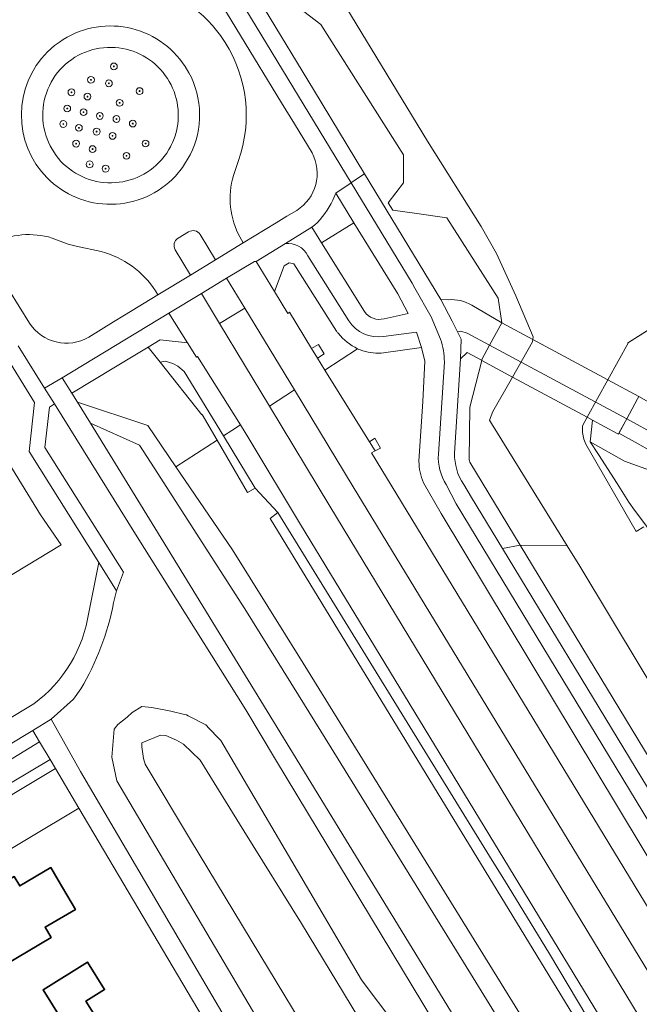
# Model space of a CAD drawing. Extents: x 147051 to 149075, y 463071 to 465537.
# Tile 203 of 229: x 147989 to 148062, y 464520 to 464636. Entities that reach past the tile are written whole.
import ezdxf

# ---------------------------------------------------------------- set-up
doc = ezdxf.new("R2010")
doc.units = 0
doc.header["$LTSCALE"] = 0.5
doc.layers.get('0').update_dxf_attribs({"linetype": 'CONTINUOUS'})
for name, color, linetype, lineweight in [('B-PV-GK-BESCHOEIING-G', 252, 'CONTINUOUS', 18), ('B-PV-GR-BEPLANTING_CULTUUR_BOSPLANTSOEN-GV', 252, 'CONTINUOUS', 18), ('B-PV-GR-BEPLANTING_CULTUUR_HEESTERS-GV', 252, 'CONTINUOUS', 18), ('B-PV-GR-BOOM-S', 252, 'CONTINUOUS', 25), ('B-PV-OG-BEBOUWING-GV', 6, 'CONTINUOUS', 35), ('B-PV-OG-TERREIN_BEGROEID-GV', 252, 'CONTINUOUS', 18), ('B-PV-OG-TERREIN_ERF-GV', 252, 'CONTINUOUS', 18), ('B-PV-OG-WATER_MEER-GV', 252, 'CONTINUOUS', 18), ('B-PV-OG-WATER_SLOOT-GV', 252, 'CONTINUOUS', 18), ('B-PV-VH-GESLOTENVERHARDING-GV', 252, 'CONTINUOUS', 18), ('B-PV-VH-GESLOTENVERHARDING_ASFALT-GV', 252, 'CONTINUOUS', 18), ('B-PV-VH-GESLOTENVERHARDING_BETON-GV', 252, 'CONTINUOUS', 18), ('B-PV-VH-ONVERHARD-GV', 252, 'CONTINUOUS', 18), ('B-PV-VH-OPENVERHARDING_BETONSTRAATSTEEN-GV', 252, 'CONTINUOUS', 18), ('B-PV-VH-OPENVERHARDING_TEGEL-GV', 252, 'CONTINUOUS', 18)]:
    doc.layers.add(name, color=color, linetype=linetype, lineweight=lineweight)
doc.styles.add('NLCS-ISO', font='NLCS-ISO.ttf')

# ---------------------------------------------------------------- blocks, each defined once
blk = doc.blocks.new('SGR-BOOM_GBKN-SO')
at = {"linetype": 'ByBlock', "lineweight": 18}
h = blk.add_hatch(color=0, dxfattribs=at)
h.dxf.hatch_style = 1
edge = h.paths.add_edge_path()
edge.add_arc((0, 0), 0.25, 0, 360)
at = {"color": 0, "linetype": 'ByBlock', "lineweight": 18}
for radius in [2, 0.25]:
    blk.add_circle((0, 0), radius, dxfattribs=at)
at = {"color": 0, "linetype": 'ByBlock', "lineweight": 18, "style": 'NLCS-ISO'}
blk.add_attdef('SOORT', (2.5, 0), '', height=1.5, dxfattribs=at)

msp = doc.modelspace()

# ---------------------------------------------------------------- linework, layer by layer
at = {"layer": 'B-PV-GK-BESCHOEIING-G', "flags": 128}
msp.add_lwpolyline([(148070.168, 464603.985), (148069.438, 464603.521), (148068.708, 464603.057), (148067.059, 464602.008), (148065.41, 464600.958), (148063.278, 464599.601), (148061.147, 464598.244), (148061.025, 464598.167)], dxfattribs=at)
at = {"layer": 'B-PV-GR-BEPLANTING_CULTUUR_BOSPLANTSOEN-GV', "flags": 128}
for points in [[(147962.719, 464531.086), (147963.038, 464529.71), (147993.639, 464548.064), (147993.014, 464549.121)], [(147964.356, 464524.027), (147966.789, 464525.492), (147984.212, 464536.158), (147996.393, 464543.412), (147993.639, 464548.064), (147963.038, 464529.71)]]:
    msp.add_lwpolyline(points, close=True, dxfattribs=at)
at = {"layer": 'B-PV-GR-BEPLANTING_CULTUUR_HEESTERS-GV'}
for points in [[(147998.051, 464632.752, 0.4968538), (147993.249, 464621.006)], [(148008.039, 464623.948, 0.4654257), (147999.791, 464633.011)], [(148007.041, 464621.053, 0.0702262), (148007.899, 464623.159)], [(147993.712, 464620.275, 0.4760432), (148006.129, 464619.766)]]:
    msp.add_lwpolyline(points, format="xyb", dxfattribs=at)
at = {"layer": 'B-PV-GR-BEPLANTING_CULTUUR_HEESTERS-GV', "flags": 128}
for points in [[(147999.791, 464633.011), (147999.766, 464633.01), (147999.289, 464632.976), (147998.814, 464632.913), (147998.051, 464632.752)], [(148007.899, 464623.159), (148008.039, 464623.948)], [(147993.249, 464621.006), (147993.712, 464620.275)], [(148006.129, 464619.766), (148006.743, 464620.562), (148007.007, 464620.995), (148007.027, 464621.03), (148007.041, 464621.053)], [(148088.785, 464574.127), (148060.666, 464584.29), (148056.638, 464586.533), (148057.618, 464585.073), (148059.788, 464581.659), (148061.169, 464579.445), (148061.377, 464579.16), (148061.666, 464578.774), (148064.866, 464574.449)], [(148089.425, 464515.841), (148077.098, 464535.879), (148055.403, 464571.917), (148053.927, 464574.3), (148048.394, 464574.384), (148092.871, 464501.037)]]:
    msp.add_lwpolyline(points, dxfattribs=at)
for points in [[(148089.122, 464574.104), (148090.808, 464571.279), (148093.395, 464572.851), (148093.096, 464573.33), (148093.462, 464573.605), (148092.57, 464575.069), (148077.882, 464580.339), (148070.722, 464582.897), (148066.054, 464584.545), (148064.024, 464585.32), (148061.922, 464586.51), (148060.016, 464587.565), (148059.957, 464587.456), (148059.819, 464587.53), (148056.888, 464589.111), (148056.638, 464586.533), (148060.666, 464584.29), (148088.785, 464574.127), (148089.024, 464574.269)], [(147962.719, 464531.086), (147993.014, 464549.121), (147991.772, 464551.219), (147986.852, 464548.23), (147962.144, 464533.566)]]:
    msp.add_lwpolyline(points, close=True, dxfattribs=at)
at = {"layer": 'B-PV-OG-BEBOUWING-GV', "flags": 128}
for points in [[(147993.953, 464534.926), (147993.081, 464536.399), (147989.439, 464534.244), (147988.789, 464535.343), (147978.929, 464529.508), (147982.163, 464524.043), (147980.476, 464523.045), (147981.248, 464521.74), (147979.525, 464520.721), (147980.773, 464518.612), (147984.646, 464520.903), (147984.186, 464521.681), (147985.48, 464522.447), (147984.955, 464523.334), (147993.126, 464528.17), (147992.416, 464529.369), (147995.99, 464531.484)], [(147992.179, 464508.474), (147995.521, 464510.574), (147996.116, 464509.628), (148001.883, 464513.251), (147997.232, 464520.654), (147999.438, 464522.039), (147997.403, 464525.278), (147992.185, 464522), (147994.404, 464518.47), (147992.27, 464517.129), (147991.838, 464517.379), (147988.071, 464515.012)]]:
    msp.add_lwpolyline(points, close=True, dxfattribs=at)
at = {"layer": 'B-PV-OG-TERREIN_BEGROEID-GV', "flags": 128}
for points in [[(148020.285, 464626.475), (148010.61, 464642.384)], [(148024.897, 464635.724), (148020.908, 464638.795)], [(148020.908, 464638.795), (148024.897, 464635.724), (148034.656, 464620.339), (148034.636, 464617.053), (148032.824, 464614.703), (148033.396, 464613.821), (148036.21, 464613.435), (148039.726, 464612.953), (148045.797, 464603.456), (148046.205, 464600.556), (148049.866, 464598.589), (148049.892, 464598.928), (148047.886, 464603.747), (148045.604, 464608.731), (148043.787, 464611.9), (148037.451, 464621.965), (148027.857, 464637.794)], [(148018.271, 464637.543), (148024.048, 464628.035)], [(148034.656, 464620.339), (148024.897, 464635.724)], [(148013.079, 464634.417), (148013.632, 464633.593)], [(148024.048, 464628.035), (148030.058, 464618.126)], [(148021.781, 464624.013), (148020.285, 464626.475)], [(148023.861, 464620.589), (148021.781, 464624.013)], [(148015.186, 464619.68), (148014.756, 464618.387)], [(148034.636, 464617.053), (148034.656, 464620.339)], [(148030.058, 464618.126), (148039.052, 464603.297)], [(148032.824, 464614.703), (148034.636, 464617.053)], [(148020.91, 464613.117), (148022.056, 464613.812)], [(148033.396, 464613.821), (148032.824, 464614.703)], [(148036.21, 464613.435), (148033.396, 464613.821)], [(148019.633, 464612.342), (148020.91, 464613.117)], [(148039.726, 464612.953), (148036.21, 464613.435)], [(148045.797, 464603.456), (148039.726, 464612.953)], [(148015.746, 464609.983), (148019.633, 464612.342)], [(148028.788, 464612.353), (148024.985, 464609.994)], [(148033.956, 464603.995), (148028.788, 464612.353)], [(147995.136, 464609.841), (147993.249, 464610.555)], [(148015.179, 464611.037), (148015.746, 464609.983)], [(147996.074, 464609.58), (147995.136, 464609.841)], [(147999.034, 464608.953), (147996.074, 464609.58)], [(148024.985, 464609.994), (148030.041, 464601.904)], [(148020.588, 464607.288), (148019.45, 464604.253)], [(148021.185, 464607.652), (148020.588, 464607.288)], [(148021.735, 464607.519), (148021.185, 464607.652)], [(148026.735, 464599.6), (148021.735, 464607.519)], [(147988.148, 464604.471), (147990.583, 464600.514)], [(148001.76, 464601.465), (148005.682, 464603.881)], [(148005.682, 464603.881), (148005.417, 464604.318)], [(148019.45, 464604.253), (148021.015, 464601.685)], [(148035.175, 464601.672), (148033.956, 464603.995)], [(148039.052, 464603.297), (148039.926, 464603.28)], [(148046.205, 464600.556), (148045.797, 464603.456)], [(148069.489, 464589.537), (148083.431, 464590.466), (148082.773, 464591.565), (148075.286, 464595.629), (148075.267, 464595.661), (148073.66, 464598.332), (148072.222, 464600.722), (148071.557, 464600.304), (148069.643, 464603.651), (148068.708, 464603.057), (148065.41, 464600.958), (148061.147, 464598.244), (148058.688, 464593.85), (148062.34, 464591.888), (148062.341, 464591.891), (148064.977, 464590.393)], [(148042.675, 464602.648), (148046.205, 464600.556)], [(148000.467, 464600.668), (148001.76, 464601.465)], [(148021.015, 464601.685), (148021.195, 464601.81)], [(148021.195, 464601.81), (148023.814, 464597.527)], [(148032.341, 464601.045), (148035.175, 464601.672)], [(147997.554, 464598.874), (148000.467, 464600.668)], [(147997.566, 464566.458), (147998.765, 464572.344), (147990.528, 464585.423), (147991.167, 464591.181), (147987.055, 464597.831), (147956.997, 464590.155), (147956.988, 464590.18), (147953.851, 464588.248), (147977.008, 464549.281), (147929.362, 464521.154), (147917.546, 464516)], [(148023.814, 464597.527), (148024.619, 464598.005)], [(148024.619, 464598.005), (148025.303, 464596.924)], [(148029.21, 464597.511), (148025.373, 464595.006)], [(148025.373, 464595.006), (148029.21, 464597.511)], [(148029.374, 464597.437), (148029.21, 464597.511)], [(148029.547, 464597.371), (148029.374, 464597.437)], [(148036.77, 464597.642), (148032.025, 464596.996)], [(148037.146, 464596.036), (148036.77, 464597.642)], [(148025.29, 464596.924), (148024.5, 464596.418)], [(148024.5, 464596.418), (148025.373, 464595.006)], [(148025.303, 464596.924), (148025.29, 464596.924)], [(148041.362, 464596.326), (148040.659, 464585.213)], [(148042.14, 464597.078), (148041.362, 464596.326)], [(148043.813, 464596.165), (148042.14, 464597.078)], [(148036.932, 464591.295), (148037.146, 464596.036)], [(148042.454, 464590.616), (148043.882, 464596.127)], [(148043.882, 464596.127), (148043.813, 464596.165)], [(148025.373, 464595.006), (148030.616, 464586.531)], [(147930.134, 464519.643), (147942.103, 464526.504), (147960.45, 464537.42), (147975.337, 464546.259), (147982.475, 464550.534), (147975.007, 464562.749), (147967.173, 464575.562), (147964.545, 464579.861), (147969.702, 464583.015), (147983.671, 464591.251), (147985.854, 464587.68), (147991.898, 464577.96), (147994.318, 464574.415), (147976.462, 464563.628), (147983.933, 464551.408), (147991.095, 464555.698)], [(147992.947, 464590.64), (147992.38, 464585.884)], [(147993.521, 464591.023), (147992.947, 464590.64)], [(148003.084, 464575.659), (147993.521, 464591.023)], [(148104.932, 464427.677), (148022.806, 464560.494), (148014.486, 464573.814), (148007.832, 464583.595), (148004.518, 464588.467), (147996.229, 464591.23), (147997.766, 464588.731), (148003.541, 464586.154), (148005.25, 464583.501), (148015.958, 464566.898), (148022.286, 464556.731), (148026.127, 464550.498), (148042.825, 464523.406), (148054.465, 464504.52)], [(148036.454, 464584.257), (148036.932, 464591.295)], [(148042.387, 464584.436), (148042.454, 464590.616)], [(148064.866, 464574.449), (148061.666, 464578.774), (148061.377, 464579.16), (148061.169, 464579.445), (148059.788, 464581.659), (148057.618, 464585.073), (148056.638, 464586.533), (148056.888, 464589.111), (148056.277, 464589.441), (148055.727, 464588.436), (148055.724, 464587.647), (148055.88, 464586.873), (148056.121, 464586.276), (148062.057, 464575.981), (148062.94, 464576.543)], [(148069.304, 464499.866), (148022.498, 464576.801), (148016.436, 464586.951), (148015.435, 464588.542), (148014.408, 464587.875), (148013.418, 464587.247), (148017.151, 464581.098), (148019.851, 464578.214), (148045.099, 464537.246), (148046.521, 464534.938), (148051.83, 464526.244), (148056.23, 464518.878)], [(147992.38, 464585.884), (148001.64, 464571.192)], [(148030.616, 464586.531), (148031.27, 464586.976)], [(148031.27, 464586.976), (148031.91, 464585.819)], [(148031.283, 464585.474), (148030.873, 464585.249)], [(148030.873, 464585.249), (148082.687, 464500)], [(148031.91, 464585.819), (148031.283, 464585.474)], [(148042.404, 464584.3), (148042.387, 464584.436)], [(148042.459, 464584.171), (148042.404, 464584.3)], [(148048.394, 464574.384), (148042.459, 464584.171)], [(148039.06, 464578.126), (148036.995, 464581.726)], [(148041.725, 464581.532), (148042.658, 464579.986)], [(148042.658, 464579.986), (148046.308, 464573.968)], [(148056.23, 464518.878), (148051.83, 464526.244), (148046.521, 464534.938), (148045.099, 464537.246), (148019.851, 464578.214), (148018.915, 464577.532), (148066.737, 464499.159)], [(148086.063, 464500), (148039.06, 464578.126)], [(148016.066, 464554.966), (148003.084, 464575.659)], [(148046.308, 464573.968), (148048.394, 464574.384)], [(148001.64, 464571.192), (148000.839, 464568.981)], [(148000.839, 464568.981), (148000.488, 464567.584)], [(147996.632, 464557.449), (147995.754, 464556.224)], [(147995.754, 464556.224), (147993.151, 464553.869)], [(148033.497, 464518.106), (148029.771, 464523.059), (148029.69, 464523.197), (148021.091, 464537.843), (148013.127, 464551.387), (148012.866, 464551.655), (148011.761, 464552.79), (148011.362, 464553.2), (148009.266, 464554.291), (148009.073, 464554.392), (148008.839, 464554.447), (148007.249, 464554.819), (148006.831, 464554.917), (148004.982, 464555.26), (148003.799, 464555.373), (148002.662, 464554.659), (148002.08, 464554.13), (148000.995, 464553.257), (148000.546, 464552.701), (148000.281, 464549.394), (148000.863, 464546.616), (148021.954, 464510.915)], [(148002.08, 464554.13), (148002.662, 464554.659)], [(148002.662, 464554.659), (148003.799, 464555.373)], [(148003.799, 464555.373), (148004.982, 464555.26)], [(148004.982, 464555.26), (148006.831, 464554.917)], [(148006.831, 464554.917), (148007.249, 464554.819)], [(148007.249, 464554.819), (148008.839, 464554.447)], [(148019.559, 464549.138), (148016.066, 464554.966)], [(147993.151, 464553.869), (147996.572, 464547.719)], [(148000.995, 464553.257), (148002.08, 464554.13)], [(148008.839, 464554.447), (148009.073, 464554.392)], [(148009.073, 464554.392), (148009.266, 464554.291)], [(148009.266, 464554.291), (148011.362, 464553.2)], [(148000.281, 464549.394), (148000.546, 464552.701)], [(148000.546, 464552.701), (148000.995, 464553.257)], [(148011.362, 464553.2), (148011.761, 464552.79)], [(148011.761, 464552.79), (148012.866, 464551.655)], [(148024.508, 464514.918), (148017.716, 464526.149), (148009.563, 464539.667), (148004.228, 464548.59), (148004.003, 464549.267), (148003.823, 464550.63), (148003.829, 464551.1), (148006.008, 464552.001), (148006.64, 464551.968), (148007.896, 464551.407), (148008.732, 464550.926), (148010.677, 464549.055), (148015.843, 464540.728), (148022.623, 464529.824), (148030.169, 464517.384)], [(148012.866, 464551.655), (148013.127, 464551.387)], [(148013.127, 464551.387), (148021.091, 464537.843)], [(148000.863, 464546.616), (148000.281, 464549.394)], [(148049.347, 464499.763), (148019.559, 464549.138)], [(147996.572, 464547.719), (148013.923, 464518.246)], [(148021.954, 464510.915), (148000.863, 464546.616)], [(148021.091, 464537.843), (148029.69, 464523.197)], [(148029.69, 464523.197), (148029.771, 464523.059)], [(148029.771, 464523.059), (148033.497, 464518.106)]]:
    msp.add_lwpolyline(points, dxfattribs=at)
at = {"layer": 'B-PV-OG-TERREIN_BEGROEID-GV'}
for points in [[(148003.189, 464640.718, -0.1888003), (148013.079, 464634.417)], [(148013.632, 464633.593, -0.2311491), (148015.186, 464619.68)], [(148022.056, 464613.812, 0.3961883), (148023.861, 464620.589)], [(148014.756, 464618.387, 0.2006733), (148015.179, 464611.037)], [(147993.249, 464610.555, 0.1945505), (147986.233, 464609.926)], [(148005.417, 464604.318, 0.1909631), (147999.034, 464608.953)], [(148039.926, 464603.28, -0.1564318), (148042.675, 464602.648)], [(148030.041, 464601.904, 0.3282643), (148032.341, 464601.045)], [(147990.583, 464600.514, 0.3970672), (147997.554, 464598.874)], [(148026.963, 464599.309, -0.0135221), (148026.735, 464599.6)], [(148029.21, 464597.511, -0.1025669), (148026.963, 464599.309)], [(148032.025, 464596.996, -0.1005033), (148029.547, 464597.371)], [(148040.659, 464585.213, 0.1574958), (148041.725, 464581.532)], [(148036.995, 464581.726, -0.1000349), (148036.454, 464584.257)], [(148000.488, 464567.584, -0.0852583), (147996.632, 464557.449)], [(147991.095, 464555.698, 0.1999235), (147997.566, 464566.458)]]:
    msp.add_lwpolyline(points, format="xyb", dxfattribs=at)
at = {"layer": 'B-PV-OG-TERREIN_BEGROEID-GV', "flags": 128}
for points in [[(148021.783, 464592.671), (148015.954, 464602.282), (148012.966, 464600.486), (148018.839, 464590.756)], [(148004.518, 464588.467), (148007.832, 464583.595), (148012.679, 464586.749), (148010.933, 464589.755), (148010.9, 464589.736), (148005.983, 464595.917), (148004.554, 464597.72), (148003.182, 464596.887), (147995.587, 464592.274), (147996.229, 464591.23)], [(148007.475, 464595.788), (148008.071, 464595.478), (148008.811, 464594.834), (148013.418, 464587.247), (148014.408, 464587.875), (148015.435, 464588.542), (148010.372, 464596.589), (148010.243, 464596.511), (148009.18, 464598.224), (148005.959, 464598.574), (148004.554, 464597.72), (148005.983, 464595.917), (148006.545, 464596.05)], [(148013.418, 464587.247), (148008.811, 464594.834), (148008.071, 464595.478), (148007.475, 464595.788), (148006.545, 464596.05), (148005.983, 464595.917), (148010.9, 464589.736), (148010.933, 464589.755), (148012.679, 464586.749), (148016.25, 464580.598), (148017.151, 464581.098)], [(148042.454, 464590.616), (148042.387, 464584.436), (148042.404, 464584.3), (148042.459, 464584.171), (148048.394, 464574.384), (148053.927, 464574.3), (148045.699, 464587.584), (148044.994, 464588.723), (148044.762, 464589.097), (148045.17, 464590.118), (148047.482, 464594.185), (148043.882, 464596.127)], [(148025.955, 464578.969), (148091.9, 464470.206), (148095.774, 464463.608), (148103.415, 464449.862), (148112.64, 464432.67), (148118.931, 464423.242), (148130.365, 464406.775), (148144.334, 464383.522), (148147.385, 464385.466), (148133.78, 464407.91), (148116.437, 464436.627), (148099.567, 464465.089), (148078.148, 464500), (148028.705, 464581.26), (148021.783, 464592.671), (148018.839, 464590.756)], [(148005.331, 464576.433), (148017.846, 464556.05), (148021.239, 464550.475), (148052.095, 464500), (148099.621, 464421.931), (148135.483, 464362.531), (148138.672, 464364.492), (148129.779, 464382.323), (148128.991, 464383.601), (148096.271, 464436.69), (148095.203, 464438.408), (148089.48, 464447.66), (148075.173, 464470.885), (148073.016, 464474.42), (148069.243, 464480.543), (148059.593, 464496.2), (148054.465, 464504.52), (148042.825, 464523.406), (148026.127, 464550.498), (148022.286, 464556.731), (148015.958, 464566.898), (148005.25, 464583.501), (148003.541, 464586.154), (147997.766, 464588.731)], [(148130.919, 464386.876), (148127.504, 464392.068), (148123.754, 464398.565), (148116.382, 464411.708), (148108.529, 464426.558), (148098.981, 464444.003), (148093.649, 464454.12), (148087.892, 464464.293), (148077.564, 464481.347), (148066.819, 464499.025), (148066.737, 464499.159), (148018.915, 464577.532), (148019.851, 464578.214), (148017.151, 464581.098), (148016.25, 464580.598), (148012.679, 464586.749), (148007.832, 464583.595), (148014.486, 464573.814), (148022.806, 464560.494), (148104.932, 464427.677), (148133.714, 464380.617), (148134.468, 464380.945)], [(148095.425, 464496.788), (148092.871, 464501.037), (148048.394, 464574.384), (148046.308, 464573.968), (148091.161, 464500), (148093.523, 464496.098), (148098.888, 464487.234), (148108.44, 464488.577), (148103.212, 464488.809), (148101.295, 464488.918), (148099.981, 464489.63), (148098.367, 464491.893)], [(147962.144, 464533.566), (147986.852, 464548.23), (147991.772, 464551.219), (147990.977, 464552.561), (147985.026, 464548.979), (147972.7, 464541.739), (147961.76, 464535.219)]]:
    msp.add_lwpolyline(points, close=True, dxfattribs=at)
at = {"layer": 'B-PV-OG-TERREIN_ERF-GV', "flags": 128}
msp.add_lwpolyline([(148011.542, 464517.823), (147996.393, 464543.412), (147984.212, 464536.158), (147966.789, 464525.492), (147964.356, 464524.027), (147962.648, 464522.998), (147955.696, 464518.811)], dxfattribs=at)
for points in [[(147978.929, 464529.508), (147988.789, 464535.343), (147989.439, 464534.244), (147993.081, 464536.399), (147993.953, 464534.926), (147995.99, 464531.484), (147992.416, 464529.369), (147993.126, 464528.17), (147984.955, 464523.334), (147985.48, 464522.447), (147984.186, 464521.681), (147984.646, 464520.903), (147980.773, 464518.612), (147979.525, 464520.721), (147981.248, 464521.74), (147980.476, 464523.045), (147982.163, 464524.043)], [(147992.179, 464508.474), (147988.071, 464515.012), (147991.838, 464517.379), (147992.27, 464517.129), (147994.404, 464518.47), (147992.185, 464522), (147997.403, 464525.278), (147999.438, 464522.039), (147997.232, 464520.654), (148001.883, 464513.251), (147996.116, 464509.628), (147995.521, 464510.574)]]:
    msp.add_lwpolyline(points, close=True, dxfattribs=at)
at = {"layer": 'B-PV-OG-WATER_MEER-GV', "flags": 128}
for points in [[(148027.857, 464637.794), (148037.451, 464621.965), (148043.787, 464611.9), (148045.604, 464608.731), (148047.886, 464603.747), (148049.892, 464598.928), (148049.866, 464598.589), (148049.848, 464598.346), (148047.482, 464594.185), (148056.277, 464589.441), (148058.688, 464593.85), (148061.147, 464598.244), (148065.41, 464600.958)], [(148062.94, 464576.543), (148062.057, 464575.981), (148056.121, 464586.276), (148055.88, 464586.873), (148055.724, 464587.647), (148055.727, 464588.436), (148056.277, 464589.441), (148047.482, 464594.185), (148045.17, 464590.118), (148044.762, 464589.097), (148044.994, 464588.723), (148045.699, 464587.584), (148053.927, 464574.3), (148055.403, 464571.917), (148077.098, 464535.879)]]:
    msp.add_lwpolyline(points, dxfattribs=at)
at = {"layer": 'B-PV-OG-WATER_SLOOT-GV', "flags": 128}
msp.add_lwpolyline([(148036.368, 464508.339), (148033.423, 464512.292), (148030.169, 464517.384), (148022.623, 464529.824), (148015.843, 464540.728), (148010.677, 464549.055), (148008.732, 464550.926), (148007.896, 464551.407), (148006.64, 464551.968), (148006.008, 464552.001), (148003.829, 464551.1), (148003.823, 464550.63), (148004.003, 464549.267), (148004.228, 464548.59), (148009.563, 464539.667), (148017.716, 464526.149), (148024.508, 464514.918), (148024.938, 464514.007), (148025.22, 464513.04), (148025.345, 464512.041), (148025.31, 464511.034), (148024.39, 464506.7), (148023.161, 464501.301)], close=True, dxfattribs=at)
at = {"layer": 'B-PV-VH-GESLOTENVERHARDING-GV', "flags": 128}
for points in [[(148060.928, 464589.262), (148062.195, 464591.618), (148062.34, 464591.888), (148058.688, 464593.85), (148049.866, 464598.589), (148046.205, 464600.556), (148044.777, 464597.932)], [(148044.777, 464597.932), (148043.813, 464596.165), (148043.882, 464596.127), (148047.482, 464594.185), (148056.277, 464589.441), (148056.888, 464589.111), (148059.819, 464587.53), (148059.957, 464587.456), (148060.779, 464588.984), (148060.928, 464589.262)], [(147985.854, 464587.68), (147983.671, 464591.251), (147969.702, 464583.015), (147964.545, 464579.861), (147967.173, 464575.562), (147975.007, 464562.749), (147976.462, 464563.628), (147994.318, 464574.415), (147991.898, 464577.96)]]:
    msp.add_lwpolyline(points, close=True, dxfattribs=at)
at = {"layer": 'B-PV-VH-GESLOTENVERHARDING_ASFALT-GV', "flags": 128}
for points in [[(148010.61, 464642.384), (148020.285, 464626.475)], [(148028.479, 464617.072), (148015.397, 464638.619)], [(147993.513, 464633.216), (147994.109, 464633.638)], [(148013.632, 464633.593), (148013.079, 464634.417)], [(148008.922, 464630.771), (148009.365, 464630.015)], [(148020.285, 464626.475), (148021.781, 464624.013)], [(148021.781, 464624.013), (148023.861, 464620.589)], [(148009.52, 464620.347), (148008.607, 464618.852)], [(148014.756, 464618.387), (148015.186, 464619.68)], [(147992.632, 464617.673), (147991.98, 464618.385)], [(148008.607, 464618.852), (148007.778, 464617.842)], [(148026.666, 464615.834), (148028.479, 464617.072)], [(148028.479, 464617.072), (148026.666, 464615.834)], [(148035.669, 464605.23), (148028.479, 464617.072)], [(148026.333, 464615.031), (148026.666, 464615.834)], [(148026.666, 464615.834), (148028.788, 464612.353)], [(148022.056, 464613.812), (148020.91, 464613.117)], [(148020.91, 464613.117), (148019.633, 464612.342)], [(148019.633, 464612.342), (148015.746, 464609.983)], [(148020.729, 464609.892), (148023.825, 464611.85)], [(148023.825, 464611.85), (148020.729, 464609.892)], [(148023.825, 464611.85), (148024.157, 464612.075)], [(148024.985, 464609.994), (148023.825, 464611.85)], [(148028.788, 464612.353), (148033.956, 464603.995)], [(147993.249, 464610.555), (147995.136, 464609.841)], [(148008.079, 464610.533), (148009.322, 464611.288)], [(148010.682, 464610.975), (148012.484, 464607.989)], [(148015.746, 464609.983), (148015.179, 464611.037)], [(147995.136, 464609.841), (147996.074, 464609.58)], [(147996.074, 464609.58), (147999.034, 464608.953)], [(148009.537, 464606.189), (148007.756, 464609.178)], [(148015.746, 464609.983), (148012.484, 464607.989)], [(148012.484, 464607.989), (148015.746, 464609.983)], [(148017.291, 464607.798), (148020.729, 464609.892)], [(148030.041, 464601.904), (148024.985, 464609.994)], [(148012.484, 464607.989), (148009.537, 464606.189)], [(148023.373, 464608.47), (148028.213, 464600.806)], [(148082.687, 464500), (148030.873, 464585.249), (148031.283, 464585.474), (148030.616, 464586.531), (148025.373, 464595.006), (148024.5, 464596.418), (148023.814, 464597.527), (148021.195, 464601.81), (148021.015, 464601.685), (148019.45, 464604.253), (148017.291, 464607.798), (148017.074, 464607.787), (148013.789, 464605.84), (148015.954, 464602.282), (148021.783, 464592.671), (148028.705, 464581.26), (148078.148, 464500)], [(148013.789, 464605.84), (148017.074, 464607.787)], [(148017.074, 464607.787), (148017.291, 464607.798)], [(148009.537, 464606.189), (148005.682, 464603.881)], [(148005.682, 464603.881), (148009.537, 464606.189)], [(148010.854, 464604.016), (148013.789, 464605.84)], [(147990.583, 464600.514), (147988.148, 464604.471)], [(148035.988, 464604.657), (148035.669, 464605.23)], [(148037.878, 464601.259), (148035.988, 464604.657)], [(148005.682, 464603.881), (148001.76, 464601.465)], [(148005.417, 464604.318), (148005.682, 464603.881)], [(148006.983, 464601.711), (148010.854, 464604.016)], [(148091.9, 464470.206), (148025.955, 464578.969), (148018.839, 464590.756), (148012.966, 464600.486), (148010.854, 464604.016), (148006.983, 464601.711), (148009.18, 464598.224), (148010.243, 464596.511), (148010.372, 464596.589), (148015.435, 464588.542), (148016.436, 464586.951), (148022.498, 464576.801), (148069.304, 464499.866)], [(148033.956, 464603.995), (148035.175, 464601.672)], [(148039.926, 464603.28), (148039.052, 464603.297)], [(148039.052, 464603.297), (148040.351, 464600.747)], [(148046.205, 464600.556), (148042.675, 464602.648)], [(147994.437, 464594.098), (148006.983, 464601.711)], [(148001.76, 464601.465), (148000.467, 464600.668)], [(148035.175, 464601.672), (148032.341, 464601.045)], [(148039.012, 464598.651), (148037.878, 464601.259)], [(148000.467, 464600.668), (147997.554, 464598.874)], [(148040.351, 464600.747), (148040.992, 464599.507)], [(148044.777, 464597.932), (148046.205, 464600.556)], [(148032.284, 464598.963), (148036.187, 464599.459)], [(148036.187, 464599.459), (148036.77, 464597.642)], [(148040.992, 464599.507), (148041.193, 464599.562)], [(148041.193, 464599.562), (148041.399, 464599.597)], [(148041.399, 464599.597), (148042.119, 464599.354)], [(148042.119, 464599.354), (148044.777, 464597.932)], [(147989.233, 464597.865), (147992.355, 464592.883)], [(148036.77, 464597.642), (148037.146, 464596.036)], [(148037.146, 464596.036), (148036.932, 464591.295)], [(148038.742, 464585.103), (148039.448, 464595.964)], [(147992.355, 464592.883), (147994.437, 464594.098)], [(148062.34, 464591.888), (148062.195, 464591.618)], [(148062.341, 464591.891), (148062.34, 464591.888)], [(148064.977, 464590.393), (148062.341, 464591.891)], [(148036.932, 464591.295), (148036.454, 464584.257)], [(148062.195, 464591.618), (148060.928, 464589.262)], [(148060.928, 464589.262), (148064.509, 464587.306)], [(148036.995, 464581.726), (148039.06, 464578.126)], [(148040.854, 464579.266), (148039.653, 464581.513)], [(148088.869, 464500), (148040.854, 464579.266)], [(148039.06, 464578.126), (148086.063, 464500)], [(148000.488, 464567.584), (148000.839, 464568.981), (147998.765, 464572.344), (147997.566, 464566.458)], [(147930.27, 464516.764), (147937.771, 464520.998), (147948.447, 464527.285), (147960.228, 464534.306), (147961.76, 464535.219), (147972.7, 464541.739), (147985.026, 464548.979), (147990.977, 464552.561), (147993.151, 464553.869), (147995.754, 464556.224), (147996.632, 464557.449)], [(147991.095, 464555.698), (147983.933, 464551.408), (147982.475, 464550.534), (147975.337, 464546.259), (147960.45, 464537.42), (147942.103, 464526.504), (147930.134, 464519.643)], [(148013.923, 464518.246), (147996.572, 464547.719), (147993.151, 464553.869), (147990.977, 464552.561), (147991.772, 464551.219), (147993.014, 464549.121), (147993.639, 464548.064), (147996.393, 464543.412), (148011.542, 464517.823)]]:
    msp.add_lwpolyline(points, dxfattribs=at)
at = {"layer": 'B-PV-VH-GESLOTENVERHARDING_ASFALT-GV'}
for points in [[(148013.079, 464634.417, 0.1888003), (148003.189, 464640.718)], [(147994.109, 464633.638, -0.4236207), (148008.922, 464630.771)], [(148015.186, 464619.68, 0.2311491), (148013.632, 464633.593)], [(147991.98, 464618.385, -0.4133858), (147993.513, 464633.216)], [(148009.365, 464630.015, -0.2442079), (148009.52, 464620.347)], [(148023.861, 464620.589, -0.3961883), (148022.056, 464613.812)], [(148015.179, 464611.037, -0.2006733), (148014.756, 464618.387)], [(148007.778, 464617.842, -0.4267132), (147992.632, 464617.673)], [(148024.157, 464612.075, 0.0947038), (148026.333, 464615.031)], [(148009.322, 464611.288, -0.4008269), (148010.682, 464610.975)], [(147986.233, 464609.926, -0.1945505), (147993.249, 464610.555)], [(148007.756, 464609.178, -0.4037913), (148008.079, 464610.533)], [(148020.729, 464609.892, -0.3153455), (148023.373, 464608.47)], [(147999.034, 464608.953, -0.1909631), (148005.417, 464604.318)], [(148042.675, 464602.648, 0.1564318), (148039.926, 464603.28)], [(148032.341, 464601.045, -0.3282643), (148030.041, 464601.904)], [(147997.554, 464598.874, -0.3970672), (147990.583, 464600.514)], [(148028.213, 464600.806, 0.2995404), (148032.284, 464598.963)], [(148039.448, 464595.964, 0.0782085), (148039.012, 464598.651)], [(148039.653, 464581.513, -0.1517907), (148038.742, 464585.103)], [(148036.454, 464584.257, 0.1000349), (148036.995, 464581.726)], [(147996.632, 464557.449, 0.0852583), (148000.488, 464567.584)], [(147997.566, 464566.458, -0.1999235), (147991.095, 464555.698)]]:
    msp.add_lwpolyline(points, format="xyb", dxfattribs=at)
at = {"layer": 'B-PV-VH-GESLOTENVERHARDING_ASFALT-GV', "flags": 128}
msp.add_lwpolyline([(147994.437, 464594.098), (147992.355, 464592.883), (147993.521, 464591.023), (148003.084, 464575.659), (148016.066, 464554.966), (148019.559, 464549.138), (148049.347, 464499.763), (148074.219, 464458.522), (148082.601, 464444.672), (148104.256, 464408.89), (148133.101, 464361.227), (148135.483, 464362.531), (148099.621, 464421.931), (148052.095, 464500), (148021.239, 464550.475), (148017.846, 464556.05), (148005.331, 464576.433), (147997.766, 464588.731), (147996.229, 464591.23), (147995.587, 464592.274)], close=True, dxfattribs=at)
at = {"layer": 'B-PV-VH-GESLOTENVERHARDING_BETON-GV'}
for points in [[(148010.682, 464610.975, 0.4008269), (148009.322, 464611.288)], [(148008.079, 464610.533, 0.4037913), (148007.756, 464609.178)]]:
    msp.add_lwpolyline(points, format="xyb", dxfattribs=at)
at = {"layer": 'B-PV-VH-GESLOTENVERHARDING_BETON-GV', "flags": 128}
for points in [[(148009.322, 464611.288), (148008.079, 464610.533)], [(148012.484, 464607.989), (148010.682, 464610.975)], [(148007.756, 464609.178), (148009.537, 464606.189)], [(148009.537, 464606.189), (148012.484, 464607.989)]]:
    msp.add_lwpolyline(points, dxfattribs=at)
at = {"layer": 'B-PV-VH-ONVERHARD-GV', "flags": 128}
for points in [[(148047.482, 464594.185), (148049.848, 464598.346), (148049.866, 464598.589), (148046.205, 464600.556), (148044.777, 464597.932), (148043.813, 464596.165), (148043.882, 464596.127)], [(148060.928, 464589.262), (148062.195, 464591.618), (148062.34, 464591.888), (148058.688, 464593.85), (148056.277, 464589.441), (148056.888, 464589.111), (148059.819, 464587.53), (148059.957, 464587.456), (148060.016, 464587.565), (148060.779, 464588.984)]]:
    msp.add_lwpolyline(points, close=True, dxfattribs=at)
at = {"layer": 'B-PV-VH-OPENVERHARDING_BETONSTRAATSTEEN-GV'}
for points in [[(148008.922, 464630.771, 0.4236207), (147994.109, 464633.638)], [(147993.513, 464633.216, 0.4133858), (147991.98, 464618.385)], [(147993.249, 464621.006, -0.4968538), (147998.051, 464632.752)], [(147999.791, 464633.011, -0.4654257), (148008.039, 464623.948)], [(148009.52, 464620.347, 0.2442079), (148009.365, 464630.015)], [(148007.899, 464623.159, -0.0702262), (148007.041, 464621.053)], [(148006.129, 464619.766, -0.4760432), (147993.712, 464620.275)], [(147992.632, 464617.673, 0.4267132), (148007.778, 464617.842)]]:
    msp.add_lwpolyline(points, format="xyb", dxfattribs=at)
at = {"layer": 'B-PV-VH-OPENVERHARDING_BETONSTRAATSTEEN-GV', "flags": 128}
for points in [[(147994.109, 464633.638), (147993.513, 464633.216)], [(147998.051, 464632.752), (147998.814, 464632.913)], [(147998.814, 464632.913), (147999.289, 464632.976)], [(147999.289, 464632.976), (147999.766, 464633.01)], [(147999.766, 464633.01), (147999.791, 464633.011)], [(148009.365, 464630.015), (148008.922, 464630.771)], [(148008.039, 464623.948), (148007.899, 464623.159)], [(147993.712, 464620.275), (147993.249, 464621.006)], [(148007.007, 464620.995), (148006.743, 464620.562)], [(148007.027, 464621.03), (148007.007, 464620.995)], [(148007.041, 464621.053), (148007.027, 464621.03)], [(148006.743, 464620.562), (148006.129, 464619.766)], [(148008.607, 464618.852), (148009.52, 464620.347)], [(147991.98, 464618.385), (147992.632, 464617.673)], [(148007.778, 464617.842), (148008.607, 464618.852)]]:
    msp.add_lwpolyline(points, dxfattribs=at)
for points in [[(148024.5, 464596.418), (148025.29, 464596.924), (148025.303, 464596.924), (148024.619, 464598.005), (148023.814, 464597.527)], [(148031.283, 464585.474), (148031.91, 464585.819), (148031.27, 464586.976), (148030.616, 464586.531)]]:
    msp.add_lwpolyline(points, close=True, dxfattribs=at)
at = {"layer": 'B-PV-VH-OPENVERHARDING_TEGEL-GV', "flags": 128}
for points in [[(148015.397, 464638.619), (148028.479, 464617.072)], [(148024.048, 464628.035), (148018.271, 464637.543)], [(148030.058, 464618.126), (148024.048, 464628.035)], [(148030.058, 464618.126), (148028.563, 464617.128)], [(148028.563, 464617.128), (148030.058, 464618.126)], [(148039.052, 464603.297), (148030.058, 464618.126)], [(148028.563, 464617.128), (148028.479, 464617.072)], [(148028.479, 464617.072), (148028.563, 464617.128)], [(148028.479, 464617.072), (148035.669, 464605.23)], [(148026.666, 464615.834), (148026.333, 464615.031)], [(148028.788, 464612.353), (148026.666, 464615.834)], [(148024.157, 464612.075), (148023.825, 464611.85)], [(148023.825, 464611.85), (148024.985, 464609.994)], [(148024.985, 464609.994), (148028.788, 464612.353)], [(148020.729, 464609.892), (148017.291, 464607.798)], [(148028.213, 464600.806), (148023.373, 464608.47)], [(148017.291, 464607.798), (148019.45, 464604.253)], [(148019.45, 464604.253), (148020.588, 464607.288)], [(148020.588, 464607.288), (148021.185, 464607.652)], [(148021.185, 464607.652), (148021.735, 464607.519)], [(148021.735, 464607.519), (148026.735, 464599.6)], [(148035.669, 464605.23), (148035.988, 464604.657)], [(148035.988, 464604.657), (148037.878, 464601.259)], [(148040.351, 464600.747), (148039.052, 464603.297)], [(148037.878, 464601.259), (148039.012, 464598.651)], [(148040.992, 464599.507), (148040.351, 464600.747)], [(148036.187, 464599.459), (148032.284, 464598.963)], [(148036.77, 464597.642), (148036.187, 464599.459)], [(148041.443, 464598.634), (148040.992, 464599.507)], [(148041.362, 464596.326), (148041.443, 464598.634)], [(147987.055, 464597.831), (147991.167, 464591.181)], [(147992.355, 464592.883), (147989.233, 464597.865)], [(148029.21, 464597.511), (148029.374, 464597.437)], [(148029.374, 464597.437), (148029.547, 464597.371)], [(148032.025, 464596.996), (148036.77, 464597.642)], [(148040.659, 464585.213), (148041.362, 464596.326)], [(148039.448, 464595.964), (148038.742, 464585.103)], [(147993.521, 464591.023), (147992.355, 464592.883)], [(147991.167, 464591.181), (147990.528, 464585.423)], [(147992.38, 464585.884), (147992.947, 464590.64)], [(147992.947, 464590.64), (147993.521, 464591.023)], [(148060.779, 464588.984), (148060.016, 464587.565)], [(148060.928, 464589.262), (148060.779, 464588.984)], [(148064.509, 464587.306), (148060.928, 464589.262)], [(148060.016, 464587.565), (148061.922, 464586.51)], [(148001.64, 464571.192), (147992.38, 464585.884)], [(148061.922, 464586.51), (148064.024, 464585.32)], [(147990.528, 464585.423), (147998.765, 464572.344)], [(148039.653, 464581.513), (148040.854, 464579.266)], [(148042.658, 464579.986), (148041.725, 464581.532)], [(148040.854, 464579.266), (148088.869, 464500)], [(148046.308, 464573.968), (148042.658, 464579.986)], [(148091.161, 464500), (148046.308, 464573.968)], [(147998.765, 464572.344), (148000.839, 464568.981)], [(148000.839, 464568.981), (148001.64, 464571.192)]]:
    msp.add_lwpolyline(points, dxfattribs=at)
at = {"layer": 'B-PV-VH-OPENVERHARDING_TEGEL-GV'}
for points in [[(148026.333, 464615.031, -0.0947038), (148024.157, 464612.075)], [(148023.373, 464608.47, 0.3153455), (148020.729, 464609.892)], [(148032.284, 464598.963, -0.2995404), (148028.213, 464600.806)], [(148026.735, 464599.6, 0.0135221), (148026.963, 464599.309)], [(148026.963, 464599.309, 0.1025669), (148029.21, 464597.511)], [(148039.012, 464598.651, -0.0782085), (148039.448, 464595.964)], [(148029.547, 464597.371, 0.1005033), (148032.025, 464596.996)], [(148038.742, 464585.103, 0.1517907), (148039.653, 464581.513)], [(148041.725, 464581.532, -0.1574958), (148040.659, 464585.213)]]:
    msp.add_lwpolyline(points, format="xyb", dxfattribs=at)
at = {"layer": 'B-PV-VH-OPENVERHARDING_TEGEL-GV', "flags": 128}
for points in [[(148015.954, 464602.282), (148013.789, 464605.84), (148010.854, 464604.016), (148012.966, 464600.486)], [(148003.182, 464596.887), (148004.554, 464597.72), (148005.959, 464598.574), (148009.18, 464598.224), (148006.983, 464601.711), (147994.437, 464594.098), (147995.587, 464592.274)], [(148041.362, 464596.326), (148042.14, 464597.078), (148043.813, 464596.165), (148044.777, 464597.932), (148042.119, 464599.354), (148041.399, 464599.597), (148041.193, 464599.562), (148040.992, 464599.507), (148041.443, 464598.634)]]:
    msp.add_lwpolyline(points, close=True, dxfattribs=at)

# ---------------------------------------------------------------- block references
at = {"layer": 'B-PV-GR-BOOM-S', "xscale": 0.2, "yscale": 0.2, "zscale": 0.2}
for p in [(148000.525, 464630.768), (147997.824, 464629.186), (147999.934, 464628.776), (147995.523, 464627.718), (147997.41, 464627.215), (148003.553, 464627.864), (148001.2, 464626.477), (147995.032, 464625.809), (147996.953, 464625.383), (147998.869, 464624.933), (147994.567, 464623.987), (148000.826, 464624.574), (148002.745, 464624.036), (147996.405, 464623.531), (147998.489, 464623.09), (148000.366, 464622.585), (147996.075, 464621.672), (148004.258, 464621.686), (147998.016, 464621.033), (148002.006, 464620.233), (147997.67, 464619.233), (147999.549, 464618.728)]:
    msp.add_blockref('SGR-BOOM_GBKN-SO', p, dxfattribs=at)

doc.saveas('drawing.dxf')
